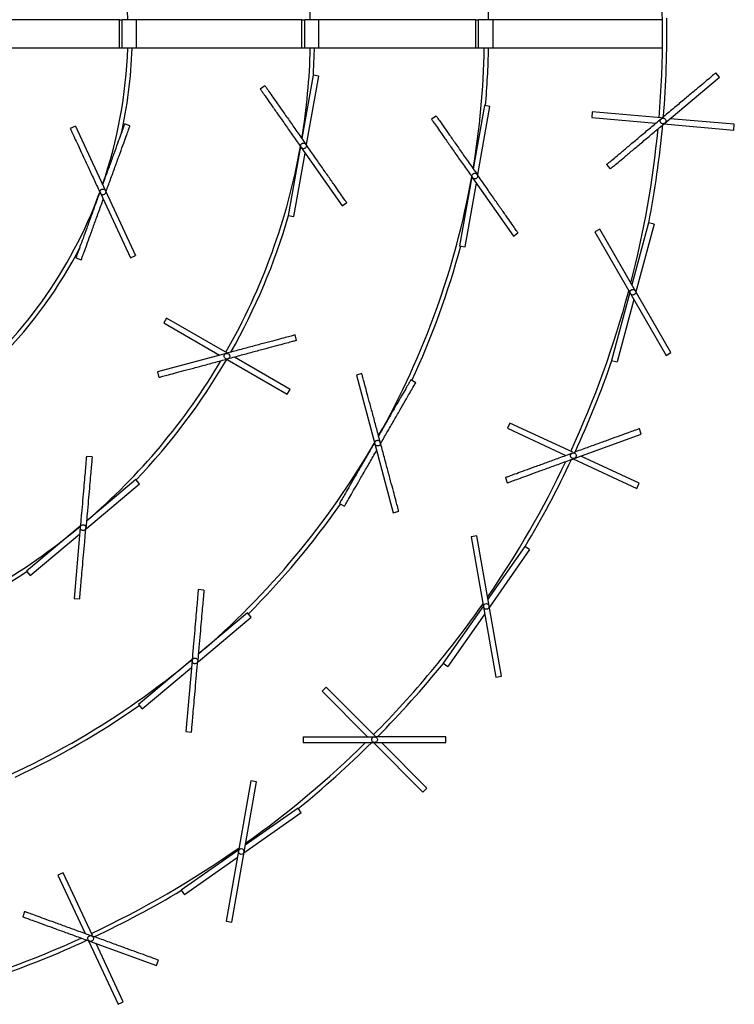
# Model space of a CAD drawing. Header units: millimetres. Extents: x 563 to 2726, y 490 to 2880.
# Tile 5 of 32: x 1059 to 1310, y 523 to 869. Entities that reach past the tile are written whole.
import ezdxf

# ---------------------------------------------------------------- set-up
doc = ezdxf.new("R2010")
doc.units = ezdxf.units.MM

msp = doc.modelspace()

# ---------------------------------------------------------------- linework, layer by layer
at = {"color": 7, "linetype": 'Continuous', "lineweight": 25}
for p, q in [((1094.43, 868.6), (1037.93, 868.6)), ((1094.43, 858.6), (1094.43, 868.6)), ((1094.43, 868.6), (1095.43, 868.6)), ((1095.43, 858.6), (1095.43, 868.6)), ((1100.43, 868.6), (1095.43, 868.6)), ((1100.43, 858.6), (1100.43, 868.6)), ((1158.43, 868.6), (1100.43, 868.6)), ((1158.43, 858.6), (1158.43, 868.6)), ((1158.43, 868.6), (1159.43, 868.6)), ((1159.43, 858.6), (1159.43, 868.6)), ((1164.43, 868.6), (1159.43, 868.6)), ((1164.43, 858.6), (1164.43, 868.6)), ((1219.43, 868.6), (1164.43, 868.6)), ((1219.43, 858.6), (1219.43, 868.6)), ((1219.43, 868.6), (1220.43, 868.6)), ((1220.43, 858.6), (1220.43, 868.6)), ((1225.43, 868.6), (1220.43, 868.6)), ((1225.43, 868.6), (1225.43, 858.6)), ((1284.89, 868.6), (1225.43, 868.6)), ((1094.43, 858.6), (1037.93, 858.6)), ((1095.43, 858.6), (1094.43, 858.6)), ((1100.43, 858.6), (1095.43, 858.6)), ((1158.43, 858.6), (1100.43, 858.6)), ((1159.43, 858.6), (1158.43, 858.6)), ((1164.43, 858.6), (1159.43, 858.6)), ((1219.43, 858.6), (1164.43, 858.6)), ((1220.43, 858.6), (1219.43, 858.6)), ((1225.43, 858.6), (1220.43, 858.6)), ((1284.89, 858.6), (1225.43, 858.6)), ((1304.89, 848.4), (1303.6, 849.94)), ((1162.35, 849.15), (1158.43, 826.92)), ((1160.1, 824.88), (1164.32, 848.81)), ((1164.32, 848.81), (1162.35, 849.15)), ((1285.74, 832.33), (1304.89, 848.4)), ((1145.47, 845.41), (1143.83, 844.26)), ((1222.42, 838.56), (1218.5, 816.32)), ((1220.17, 814.28), (1224.39, 838.21)), ((1224.39, 838.21), (1222.42, 838.56)), ((1260.28, 836.27), (1260.1, 834.28)), ((1284.48, 834.16), (1260.28, 836.27)), ((1205.55, 834.82), (1203.91, 833.67)), ((1260.1, 834.28), (1282.6, 832.31)), ((1310.09, 831.92), (1287.59, 833.89)), ((1079, 831.28), (1077.18, 830.43)), ((1079, 831.28), (1079, 831.28)), ((1079, 831.28), (1089.56, 808.62)), ((1098.15, 831.35), (1096.27, 832.03)), ((1098.15, 831.35), (1098.15, 831.35)), ((1285.42, 832.07), (1309.91, 829.92)), ((1309.91, 829.92), (1310.09, 831.92)), ((1157.94, 824.13), (1153.67, 799.91)), ((1155.64, 799.57), (1159.56, 821.81)), ((1158.17, 823.79), (1172.51, 803.31)), ((1265.3, 817.8), (1266.59, 816.26)), ((1218.01, 813.53), (1213.74, 789.32)), ((1218.25, 813.19), (1232.59, 792.71)), ((1089.56, 808.62), (1100.13, 785.96)), ((1215.71, 788.97), (1219.63, 811.22)), ((1087.75, 807.77), (1098.32, 785.12)), ((1172.51, 803.31), (1174.15, 804.45)), ((1153.67, 799.91), (1155.64, 799.57)), ((1262.87, 795.17), (1261.13, 794.17)), ((1261.13, 794.17), (1286.13, 750.87)), ((1287.87, 751.87), (1262.87, 795.17)), ((1280, 797.42), (1274.16, 775.61)), ((1281.94, 796.91), (1275.57, 773.16)), ((1281.94, 796.91), (1280, 797.42)), ((1232.59, 792.71), (1234.22, 793.86)), ((1213.74, 789.32), (1215.71, 788.97)), ((1079.17, 785.05), (1081.05, 784.36)), ((1098.32, 785.12), (1100.13, 785.96)), ((1273.43, 772.88), (1267.06, 749.13)), ((1274.84, 770.43), (1269, 748.61)), ((1111, 763.97), (1110, 762.24)), ((1132.29, 751.68), (1111, 763.97)), ((1110, 762.24), (1129.56, 750.94)), ((1156.55, 756.11), (1156.04, 758.04)), ((1131.89, 751.57), (1107.74, 745.1)), ((1132.25, 749.39), (1153.3, 737.24)), ((1154.3, 738.97), (1134.75, 750.26)), ((1286.13, 750.87), (1287.87, 751.87)), ((1267.06, 749.13), (1269, 748.61)), ((1107.74, 745.1), (1108.26, 743.17)), ((1179.47, 744.51), (1177.54, 743.99)), ((1177.54, 743.99), (1184.01, 719.84)), ((1153.3, 737.24), (1154.3, 738.97)), ((1198.34, 741.25), (1196.61, 742.25)), ((1198.35, 741.25), (1198.34, 741.25)), ((1231.4, 727.16), (1230.55, 725.35)), ((1230.55, 725.35), (1251.02, 715.8)), ((1253.42, 716.89), (1231.4, 727.16)), ((1277.47, 723.3), (1276.78, 725.18)), ((1253.98, 714.75), (1277.47, 723.3)), ((1184.01, 719.84), (1190.48, 695.7)), ((1084.87, 715.3), (1082.88, 715.47)), ((1276.71, 706.03), (1256.24, 715.57)), ((1253.59, 714.61), (1275.87, 704.22)), ((1229.8, 708.08), (1230.48, 706.2)), ((1082.88, 690.16), (1101.49, 705.78)), ((1100.2, 707.31), (1082.91, 692.8)), ((1101.49, 705.78), (1100.2, 707.31)), ((1275.87, 704.22), (1276.71, 706.03)), ((1171.61, 698.95), (1173.34, 697.95)), ((1190.48, 695.7), (1192.41, 696.21)), ((1080.73, 690.98), (1061.9, 675.17)), ((1063.19, 673.64), (1080.49, 688.16)), ((1080.7, 690.56), (1078.52, 665.66)), ((1219.77, 687.65), (1217.8, 687.3)), ((1217.8, 687.3), (1226.49, 638.06)), ((1228.46, 638.41), (1219.77, 687.65)), ((1236.65, 683.9), (1223.69, 665.4)), ((1238.29, 682.76), (1236.65, 683.9)), ((1238.29, 682.76), (1224.19, 662.62)), ((1061.9, 675.17), (1063.19, 673.64)), ((1124.08, 668.57), (1122.09, 668.74)), ((1078.52, 665.66), (1080.51, 665.49)), ((1222.07, 663.09), (1207.97, 642.95)), ((1139.41, 660.58), (1122.11, 646.07)), ((1140.7, 659.05), (1139.41, 660.58)), ((1222.56, 660.3), (1209.61, 641.8)), ((1122.09, 643.43), (1140.7, 659.05)), ((1119.94, 644.25), (1101.11, 628.45)), ((1119.91, 643.84), (1117.73, 618.93)), ((1207.97, 642.95), (1209.61, 641.8)), ((1102.4, 626.91), (1119.7, 641.43)), ((1226.49, 638.06), (1228.46, 638.41)), ((1166.94, 634.5), (1165.53, 633.09)), ((1165.53, 633.09), (1181.5, 617.12)), ((1184.12, 617.33), (1166.94, 634.5)), ((1101.11, 628.45), (1102.4, 626.91)), ((1117.73, 618.93), (1119.72, 618.76)), ((1158.91, 617.12), (1158.91, 615.12)), ((1183.5, 615.12), (1200.88, 597.73)), ((1183.91, 615.12), (1208.91, 615.12)), ((1202.3, 599.15), (1186.33, 615.12)), ((1208.91, 615.12), (1208.91, 617.12)), ((1140.53, 601.69), (1131.85, 552.45)), ((1133.82, 552.11), (1142.5, 601.35)), ((1142.5, 601.35), (1140.53, 601.69)), ((1200.88, 597.73), (1202.3, 599.15)), ((1157.08, 592.06), (1138.58, 579.1)), ((1158.23, 590.42), (1157.08, 592.06)), ((1158.23, 590.42), (1138.09, 576.32)), ((1136.27, 577.48), (1116.13, 563.38)), ((1135.77, 574.7), (1117.27, 561.74)), ((1074.68, 569.48), (1072.87, 568.63)), ((1072.87, 568.63), (1082.42, 548.16)), ((1084.95, 547.45), (1074.68, 569.48)), ((1116.13, 563.38), (1117.27, 561.74)), ((1061.19, 555.89), (1060.51, 554.01)), ((1131.85, 552.45), (1133.82, 552.11)), ((1083.61, 545.6), (1094, 523.32)), ((1084, 545.46), (1107.49, 536.91)), ((1095.81, 524.16), (1086.27, 544.63)), ((1107.49, 536.91), (1108.18, 538.79)), ((1094, 523.32), (1095.81, 524.16))]:
    msp.add_line(p, q, dxfattribs=at)
at = {"color": 7, "linetype": 'Continuous', "lineweight": 25, "flags": 128}
msp.add_lwpolyline([(1162.46, 849.13), (1162.53, 850.19), (1162.87, 858.6)], dxfattribs=at)
at = {"color": 7, "linetype": 'Continuous', "lineweight": 25}
for centre in [(1274.5, 773.02), (1223.13, 662.85), (1137.18, 576.9)]:
    msp.add_circle(centre, 1, dxfattribs=at)
for radius, start, end in [(161, 1.7797, 19.8528), (225, 1.2733, 9.3819), (348.5, 355.1644, 5.0141), (287.5, 0.9965, 5.0115), (350, 355.231, 0.904), (161, 340.8681, 358.2203), (162.5, 347.3288, 358.2368), (225, 350.6181, 358.7267), (286, 350.4857, 358.9983), (287.5, 354.9885, 359.0035), (348.5, 345.4811, 354.5189), (350, 349.096, 354.768), (225, 330.2546, 349.8946), (286, 330.4993, 349.9171), (161, 308.8657, 339.7713), (226.5, 330.4822, 343.6631), (162.5, 315.791, 332.603), (287.5, 334.9885, 345.0115), (348.5, 335.1644, 345.0141), (226.5, 316.3369, 329.747), (225, 310.6181, 329.3819), (350, 335.231, 340.904), (286, 310.4857, 329.8692), (348.5, 325.4811, 334.5189), (350, 329.096, 334.768), (287.5, 314.9885, 325.0115), (225, 290.2546, 309.8946), (226.5, 290.4822, 303.6631), (348.5, 315.1644, 325.0141), (286, 290.4969, 309.9171), (350, 315.231, 320.904), (287.5, 294.9885, 305.0115), (348.5, 305.4811, 314.5189), (350, 309.096, 314.768), (348.5, 295.1644, 305.0141), (350, 295.231, 300.904), (348.5, 285.4811, 294.5189), (350, 289.096, 294.768)]:
    msp.add_arc((936.43, 863.6), radius, start, end, dxfattribs=at)
for points in [[(1303.6, 849.94), (1303.53, 849.88), (1303.39, 849.76), (1302.25, 848.8), (1300.48, 847.31), (1298.08, 845.3), (1295.16, 842.85), (1291.83, 840.05), (1288.21, 837.02), (1285.7, 834.92), (1284.45, 833.87)], [(1143.83, 844.26), (1143.89, 844.19), (1143.99, 844.04), (1144.85, 842.82), (1146.17, 840.93), (1147.97, 838.36), (1150.16, 835.24), (1152.65, 831.67), (1155.36, 827.81), (1157.24, 825.13), (1158.17, 823.79)], [(1145.47, 845.41), (1145.53, 845.34), (1145.63, 845.18), (1146.49, 843.97), (1147.81, 842.07), (1149.61, 839.51), (1151.79, 836.38), (1154.29, 832.82), (1157, 828.95), (1158.87, 826.27), (1159.81, 824.93)], [(1203.91, 833.67), (1203.96, 833.6), (1204.07, 833.44), (1204.92, 832.23), (1206.25, 830.33), (1208.04, 827.77), (1210.23, 824.64), (1212.72, 821.08), (1215.43, 817.21), (1217.31, 814.53), (1218.25, 813.19)], [(1205.55, 834.82), (1205.6, 834.74), (1205.71, 834.59), (1206.56, 833.37), (1207.88, 831.48), (1209.68, 828.91), (1211.87, 825.79), (1214.36, 822.23), (1217.07, 818.36), (1218.95, 815.68), (1219.89, 814.34)], [(1265.3, 817.8), (1265.37, 817.86), (1265.51, 817.98), (1266.65, 818.93), (1268.42, 820.42), (1270.82, 822.43), (1273.74, 824.88), (1277.08, 827.68), (1280.69, 830.71), (1283.2, 832.81), (1284.45, 833.87)], [(1266.59, 816.26), (1266.66, 816.32), (1266.8, 816.44), (1267.94, 817.4), (1269.71, 818.88), (1272.11, 820.9), (1275.03, 823.35), (1278.36, 826.14), (1281.98, 829.18), (1284.48, 831.28), (1285.74, 832.33)], [(1077.18, 830.43), (1077.22, 830.35), (1077.3, 830.18), (1077.93, 828.83), (1078.91, 826.74), (1080.23, 823.9), (1081.84, 820.44), (1083.68, 816.5), (1085.68, 812.22), (1087.06, 809.26), (1087.75, 807.77)], [(1174.15, 804.45), (1174.1, 804.53), (1173.99, 804.68), (1173.14, 805.9), (1171.81, 807.79), (1170.02, 810.36), (1167.83, 813.48), (1165.33, 817.05), (1162.63, 820.91), (1160.75, 823.59), (1159.81, 824.93)], [(1234.22, 793.86), (1234.17, 793.94), (1234.06, 794.09), (1233.21, 795.31), (1231.89, 797.2), (1230.09, 799.77), (1227.9, 802.89), (1225.41, 806.45), (1222.7, 810.32), (1220.82, 813), (1219.89, 814.34)], [(1156.04, 758.04), (1155.95, 758.02), (1155.77, 757.97), (1154.33, 757.58), (1152.1, 756.99), (1149.07, 756.17), (1145.39, 755.19), (1141.19, 754.06), (1136.63, 752.84), (1133.47, 751.99), (1131.89, 751.57)], [(1156.55, 756.11), (1156.46, 756.08), (1156.29, 756.04), (1154.85, 755.65), (1152.62, 755.05), (1149.59, 754.24), (1145.91, 753.26), (1141.71, 752.13), (1137.15, 750.91), (1133.99, 750.06), (1132.41, 749.64)], [(1108.26, 743.17), (1108.35, 743.19), (1108.53, 743.24), (1109.96, 743.62), (1112.2, 744.22), (1115.22, 745.03), (1118.9, 746.02), (1123.11, 747.15), (1127.67, 748.37), (1130.83, 749.21), (1132.41, 749.64)], [(1185.94, 720.36), (1185.52, 721.94), (1184.67, 725.1), (1183.45, 729.66), (1182.32, 733.87), (1181.34, 737.55), (1180.53, 740.57), (1179.93, 742.81), (1179.54, 744.24), (1179.49, 744.42), (1179.47, 744.51)], [(1276.78, 725.18), (1276.7, 725.15), (1276.52, 725.08), (1275.12, 724.57), (1272.95, 723.78), (1270.01, 722.71), (1266.43, 721.41), (1262.34, 719.92), (1257.9, 718.31), (1254.83, 717.19), (1253.29, 716.63)], [(1192.41, 696.21), (1192.39, 696.3), (1192.34, 696.48), (1191.95, 697.92), (1191.36, 700.15), (1190.55, 703.18), (1189.56, 706.86), (1188.43, 711.06), (1187.21, 715.62), (1186.36, 718.78), (1185.94, 720.36)], [(1082.88, 715.47), (1082.87, 715.38), (1082.85, 715.19), (1082.72, 713.71), (1082.52, 711.41), (1082.25, 708.29), (1081.92, 704.49), (1081.54, 700.16), (1081.13, 695.45), (1080.84, 692.19), (1080.7, 690.56)], [(1084.87, 715.3), (1084.86, 715.2), (1084.85, 715.02), (1084.72, 713.54), (1084.52, 711.23), (1084.24, 708.11), (1083.91, 704.32), (1083.53, 699.98), (1083.12, 695.28), (1082.83, 692.02), (1082.69, 690.39)], [(1229.8, 708.08), (1229.89, 708.11), (1230.06, 708.17), (1231.46, 708.68), (1233.63, 709.47), (1236.57, 710.54), (1240.16, 711.85), (1244.24, 713.33), (1248.68, 714.95), (1251.75, 716.07), (1253.29, 716.63)], [(1230.48, 706.2), (1230.57, 706.23), (1230.75, 706.29), (1232.14, 706.8), (1234.31, 707.59), (1237.26, 708.66), (1240.84, 709.97), (1244.93, 711.45), (1249.36, 713.07), (1252.44, 714.19), (1253.98, 714.75)], [(1080.51, 665.49), (1080.52, 665.58), (1080.54, 665.76), (1080.67, 667.24), (1080.87, 669.55), (1081.14, 672.67), (1081.47, 676.46), (1081.85, 680.8), (1082.26, 685.5), (1082.55, 688.76), (1082.69, 690.39)], [(1122.09, 668.74), (1122.08, 668.65), (1122.06, 668.46), (1121.93, 666.98), (1121.73, 664.68), (1121.46, 661.56), (1121.13, 657.76), (1120.75, 653.43), (1120.34, 648.73), (1120.05, 645.47), (1119.91, 643.84)], [(1124.08, 668.57), (1124.07, 668.47), (1124.06, 668.29), (1123.93, 666.81), (1123.73, 664.51), (1123.45, 661.38), (1123.12, 657.59), (1122.74, 653.25), (1122.33, 648.55), (1122.04, 645.29), (1121.9, 643.66)], [(1119.72, 618.76), (1119.73, 618.85), (1119.75, 619.04), (1119.88, 620.52), (1120.08, 622.82), (1120.35, 625.94), (1120.68, 629.74), (1121.06, 634.07), (1121.47, 638.77), (1121.76, 642.03), (1121.9, 643.66)], [(1158.91, 617.12), (1159.01, 617.12), (1159.19, 617.12), (1160.68, 617.12), (1162.99, 617.12), (1166.12, 617.12), (1169.93, 617.12), (1174.28, 617.12), (1179, 617.12), (1182.28, 617.12), (1183.91, 617.12)], [(1158.91, 615.12), (1159.01, 615.12), (1159.19, 615.12), (1160.68, 615.12), (1162.99, 615.12), (1166.12, 615.12), (1169.93, 615.12), (1174.28, 615.12), (1179, 615.12), (1182.28, 615.12), (1183.91, 615.12)], [(1208.91, 617.12), (1208.82, 617.12), (1208.63, 617.12), (1207.15, 617.12), (1204.84, 617.12), (1201.7, 617.12), (1197.89, 617.12), (1193.54, 617.12), (1188.82, 617.12), (1185.55, 617.12), (1183.91, 617.12)], [(1060.51, 554.01), (1060.6, 553.98), (1060.77, 553.91), (1062.17, 553.4), (1064.34, 552.61), (1067.28, 551.54), (1070.86, 550.24), (1074.95, 548.75), (1079.39, 547.14), (1082.46, 546.02), (1084, 545.46)], [(1061.19, 555.89), (1061.28, 555.85), (1061.45, 555.79), (1062.85, 555.28), (1065.02, 554.49), (1067.97, 553.42), (1071.55, 552.12), (1075.64, 550.63), (1080.07, 549.01), (1083.15, 547.9), (1084.68, 547.34)], [(1108.18, 538.79), (1108.09, 538.82), (1107.91, 538.88), (1106.52, 539.39), (1104.35, 540.18), (1101.4, 541.25), (1097.82, 542.55), (1093.73, 544.04), (1089.3, 545.66), (1086.22, 546.78), (1084.68, 547.34)]]:
    msp.add_open_spline(points, degree=3, dxfattribs=at)
for points, knots in [([(1285.01, 832.1), (1284.91, 832.12), (1284.72, 832.15), (1284.46, 832.31), (1284.26, 832.53), (1284.13, 832.79), (1284.08, 833.09), (1284.12, 833.38), (1284.24, 833.66), (1284.38, 833.8), (1284.45, 833.87)], [0, 0, 0, 0, 0.125428, 0.250492, 0.375331, 0.500131, 0.625278, 0.750018, 0.874997, 1, 1, 1, 1]), ([(1284.45, 833.87), (1284.56, 833.94), (1284.78, 834.08), (1285.18, 834.12), (1285.57, 834.01), (1285.88, 833.76), (1286.07, 833.41), (1286.12, 833.01), (1286.01, 832.62), (1285.83, 832.43), (1285.74, 832.33)], [0, 0, 0, 0, 0.12494, 0.249888, 0.374897, 0.500019, 0.625117, 0.75011, 0.875055, 1, 1, 1, 1]), ([(1285.74, 832.33), (1285.63, 832.26), (1285.41, 832.11), (1285.14, 832.11), (1285.01, 832.1)], [0, 0, 0, 0, 0.499777, 1, 1, 1, 1]), ([(1096.27, 832.03), (1096.24, 831.94), (1096.17, 831.77), (1095.66, 830.37), (1094.87, 828.2), (1093.8, 825.26), (1092.5, 821.68), (1091.01, 817.58), (1089.66, 813.89), (1088.82, 811.58), (1088.54, 810.81)], [0, 0, 0, 0, 0.133244, 0.266489, 0.399733, 0.532978, 0.666222, 0.799466, 0.932711, 1, 1, 1, 1]), ([(1089.74, 808.24), (1090.25, 809.65), (1091.32, 812.59), (1092.89, 816.9), (1094.38, 820.99), (1095.68, 824.57), (1096.75, 827.52), (1097.54, 829.69), (1098.05, 831.08), (1098.11, 831.26), (1098.15, 831.35)], [0, 0, 0, 0, 0.115611, 0.241953, 0.368294, 0.494635, 0.620976, 0.747318, 0.873659, 1, 1, 1, 1]), ([(1158.01, 824.53), (1158.03, 824.63), (1158.08, 824.82), (1158.26, 825.06), (1158.5, 825.24), (1158.77, 825.35), (1159.07, 825.37), (1159.36, 825.3), (1159.62, 825.16), (1159.75, 825.01), (1159.81, 824.93)], [0, 0, 0, 0, 0.125428, 0.250492, 0.375331, 0.500131, 0.625278, 0.750018, 0.874997, 1, 1, 1, 1]), ([(1158.17, 823.79), (1158.11, 823.9), (1157.98, 824.13), (1158, 824.4), (1158.01, 824.53)], [0, 0, 0, 0, 0.499777, 1, 1, 1, 1]), ([(1159.81, 824.93), (1159.87, 824.82), (1160, 824.59), (1160, 824.18), (1159.86, 823.81), (1159.58, 823.52), (1159.21, 823.36), (1158.82, 823.35), (1158.44, 823.49), (1158.26, 823.69), (1158.17, 823.79)], [0, 0, 0, 0, 0.12494, 0.249888, 0.374897, 0.500019, 0.625117, 0.75011, 0.875055, 1, 1, 1, 1]), ([(1218.25, 813.19), (1218.18, 813.31), (1218.05, 813.54), (1218.07, 813.81), (1218.08, 813.94)], [0, 0, 0, 0, 0.499777, 1, 1, 1, 1]), ([(1218.08, 813.94), (1218.11, 814.04), (1218.16, 814.23), (1218.33, 814.47), (1218.57, 814.65), (1218.85, 814.76), (1219.14, 814.78), (1219.43, 814.71), (1219.69, 814.57), (1219.82, 814.42), (1219.89, 814.34)], [0, 0, 0, 0, 0.125428, 0.250492, 0.375331, 0.500131, 0.625278, 0.750018, 0.874997, 1, 1, 1, 1]), ([(1219.89, 814.34), (1219.95, 814.22), (1220.07, 813.99), (1220.07, 813.59), (1219.93, 813.22), (1219.65, 812.93), (1219.29, 812.76), (1218.89, 812.76), (1218.51, 812.9), (1218.33, 813.09), (1218.25, 813.19)], [0, 0, 0, 0, 0.12494, 0.249888, 0.374897, 0.500019, 0.625117, 0.75011, 0.875055, 1, 1, 1, 1]), ([(1087.57, 808.15), (1087.06, 806.74), (1085.99, 803.8), (1084.42, 799.49), (1082.94, 795.4), (1081.63, 791.82), (1080.56, 788.88), (1079.77, 786.71), (1079.26, 785.31), (1079.2, 785.13), (1079.17, 785.05)], [0, 0, 0, 0, 0.1156114, 0.2419526, 0.3682938, 0.4946351, 0.6209763, 0.7473175, 0.8736588, 1, 1, 1, 1]), ([(1087.75, 807.77), (1087.71, 807.9), (1087.62, 808.15), (1087.68, 808.41), (1087.72, 808.54)], [0, 0, 0, 0, 0.499777, 1, 1, 1, 1]), ([(1087.72, 808.54), (1087.76, 808.63), (1087.84, 808.81), (1088.06, 809.02), (1088.32, 809.15), (1088.61, 809.21), (1088.91, 809.18), (1089.18, 809.06), (1089.41, 808.87), (1089.51, 808.7), (1089.56, 808.62)], [0, 0, 0, 0, 0.125428, 0.250492, 0.375331, 0.500131, 0.625278, 0.750018, 0.874997, 1, 1, 1, 1]), ([(1089.56, 808.62), (1089.6, 808.49), (1089.69, 808.24), (1089.62, 807.85), (1089.41, 807.5), (1089.09, 807.27), (1088.7, 807.17), (1088.31, 807.23), (1087.96, 807.44), (1087.82, 807.66), (1087.75, 807.77)], [0, 0, 0, 0, 0.12494, 0.249888, 0.374897, 0.500019, 0.625117, 0.75011, 0.875055, 1, 1, 1, 1]), ([(1081.05, 784.36), (1081.08, 784.45), (1081.14, 784.62), (1081.65, 786.02), (1082.44, 788.19), (1083.51, 791.14), (1084.81, 794.72), (1086.3, 798.81), (1087.65, 802.5), (1088.49, 804.81), (1088.77, 805.59)], [0, 0, 0, 0, 0.133244, 0.266489, 0.399733, 0.532978, 0.666222, 0.799466, 0.932711, 1, 1, 1, 1]), ([(1132.41, 749.64), (1132.28, 749.62), (1132.02, 749.58), (1131.63, 749.72), (1131.33, 749.98), (1131.16, 750.34), (1131.13, 750.74), (1131.26, 751.12), (1131.52, 751.42), (1131.77, 751.52), (1131.89, 751.57)], [0, 0, 0, 0, 0.12494, 0.249888, 0.374897, 0.500019, 0.625117, 0.75011, 0.875055, 1, 1, 1, 1]), ([(1131.89, 751.57), (1132.02, 751.59), (1132.28, 751.63), (1132.53, 751.52), (1132.65, 751.47)], [0, 0, 0, 0, 0.4997769, 1, 1, 1, 1]), ([(1132.65, 751.47), (1132.73, 751.41), (1132.89, 751.3), (1133.06, 751.05), (1133.15, 750.77), (1133.15, 750.47), (1133.07, 750.18), (1132.91, 749.94), (1132.68, 749.74), (1132.5, 749.67), (1132.41, 749.64)], [0, 0, 0, 0, 0.125428, 0.250492, 0.375331, 0.500131, 0.625278, 0.750018, 0.874997, 1, 1, 1, 1]), ([(1196.61, 742.25), (1196.56, 742.17), (1196.47, 742.01), (1195.73, 740.73), (1194.57, 738.72), (1193, 736.01), (1191.1, 732.71), (1188.92, 728.94), (1186.96, 725.54), (1185.73, 723.41), (1185.32, 722.69)], [0, 0, 0, 0, 0.133244, 0.266489, 0.399733, 0.532978, 0.666222, 0.799466, 0.932711, 1, 1, 1, 1]), ([(1186.05, 719.96), (1186.8, 721.26), (1188.36, 723.97), (1190.66, 727.94), (1192.83, 731.71), (1194.74, 735.01), (1196.3, 737.72), (1197.46, 739.73), (1198.2, 741.01), (1198.29, 741.17), (1198.34, 741.25)], [0, 0, 0, 0, 0.115611, 0.241953, 0.368294, 0.494635, 0.620976, 0.747318, 0.873659, 1, 1, 1, 1]), ([(1183.9, 720.25), (1183.15, 718.95), (1181.59, 716.24), (1179.3, 712.27), (1177.12, 708.5), (1175.21, 705.2), (1173.65, 702.48), (1172.49, 700.48), (1171.75, 699.19), (1171.66, 699.03), (1171.61, 698.95)], [0, 0, 0, 0, 0.115611, 0.241953, 0.368294, 0.494635, 0.620976, 0.747318, 0.873659, 1, 1, 1, 1]), ([(1184.01, 719.84), (1183.99, 719.98), (1183.95, 720.24), (1184.06, 720.48), (1184.11, 720.6)], [0, 0, 0, 0, 0.4997769, 1, 1, 1, 1]), ([(1185.94, 720.36), (1185.96, 720.23), (1186, 719.97), (1185.86, 719.59), (1185.6, 719.29), (1185.24, 719.11), (1184.84, 719.09), (1184.46, 719.22), (1184.15, 719.48), (1184.06, 719.72), (1184.01, 719.84)], [0, 0, 0, 0, 0.12494, 0.249888, 0.374897, 0.500019, 0.625117, 0.75011, 0.875055, 1, 1, 1, 1]), ([(1184.11, 720.6), (1184.17, 720.68), (1184.28, 720.85), (1184.53, 721.01), (1184.81, 721.1), (1185.11, 721.11), (1185.39, 721.03), (1185.64, 720.87), (1185.84, 720.64), (1185.91, 720.46), (1185.94, 720.36)], [0, 0, 0, 0, 0.125428, 0.250492, 0.375331, 0.500131, 0.625278, 0.750018, 0.874997, 1, 1, 1, 1]), ([(1173.34, 697.95), (1173.39, 698.03), (1173.48, 698.19), (1174.22, 699.48), (1175.38, 701.48), (1176.95, 704.2), (1178.85, 707.5), (1181.03, 711.27), (1182.99, 714.67), (1184.22, 716.8), (1184.63, 717.51)], [0, 0, 0, 0, 0.133244, 0.266489, 0.399733, 0.532978, 0.666222, 0.799466, 0.932711, 1, 1, 1, 1]), ([(1253.21, 714.78), (1253.13, 714.83), (1252.95, 714.93), (1252.77, 715.16), (1252.65, 715.44), (1252.62, 715.73), (1252.68, 716.02), (1252.82, 716.29), (1253.02, 716.5), (1253.2, 716.59), (1253.29, 716.63)], [0, 0, 0, 0, 0.125428, 0.250492, 0.375331, 0.500131, 0.625278, 0.750018, 0.874997, 1, 1, 1, 1]), ([(1253.98, 714.75), (1253.85, 714.72), (1253.59, 714.65), (1253.34, 714.74), (1253.21, 714.78)], [0, 0, 0, 0, 0.499777, 1, 1, 1, 1]), ([(1253.29, 716.63), (1253.42, 716.66), (1253.68, 716.72), (1254.07, 716.62), (1254.39, 716.38), (1254.6, 716.04), (1254.66, 715.64), (1254.56, 715.26), (1254.33, 714.92), (1254.09, 714.81), (1253.98, 714.75)], [0, 0, 0, 0, 0.12494, 0.249888, 0.374897, 0.500019, 0.625117, 0.75011, 0.875055, 1, 1, 1, 1]), ([(1080.7, 690.56), (1080.73, 690.7), (1080.78, 690.96), (1080.96, 691.15), (1081.05, 691.24)], [0, 0, 0, 0, 0.499777, 1, 1, 1, 1]), ([(1081.05, 691.24), (1081.13, 691.3), (1081.3, 691.41), (1081.59, 691.49), (1081.88, 691.47), (1082.17, 691.38), (1082.41, 691.2), (1082.58, 690.97), (1082.69, 690.69), (1082.69, 690.49), (1082.69, 690.39)], [0, 0, 0, 0, 0.1254285, 0.250492, 0.3753306, 0.5001314, 0.6252781, 0.7500183, 0.8749968, 1, 1, 1, 1]), ([(1082.69, 690.39), (1082.67, 690.26), (1082.61, 690), (1082.35, 689.69), (1082.01, 689.5), (1081.61, 689.46), (1081.22, 689.57), (1080.91, 689.82), (1080.71, 690.17), (1080.7, 690.43), (1080.7, 690.56)], [0, 0, 0, 0, 0.12494, 0.249888, 0.374897, 0.500019, 0.625117, 0.75011, 0.875055, 1, 1, 1, 1]), ([(1119.91, 643.84), (1119.94, 643.97), (1119.99, 644.23), (1120.17, 644.42), (1120.26, 644.52)], [0, 0, 0, 0, 0.499777, 1, 1, 1, 1]), ([(1121.9, 643.66), (1121.88, 643.53), (1121.82, 643.27), (1121.56, 642.96), (1121.22, 642.77), (1120.82, 642.73), (1120.43, 642.84), (1120.12, 643.09), (1119.92, 643.44), (1119.91, 643.7), (1119.91, 643.84)], [0, 0, 0, 0, 0.12494, 0.249888, 0.374897, 0.500019, 0.625117, 0.75011, 0.875055, 1, 1, 1, 1]), ([(1120.26, 644.52), (1120.34, 644.57), (1120.51, 644.69), (1120.8, 644.76), (1121.09, 644.75), (1121.38, 644.65), (1121.62, 644.47), (1121.8, 644.24), (1121.9, 643.96), (1121.9, 643.76), (1121.9, 643.66)], [0, 0, 0, 0, 0.125428, 0.250492, 0.375331, 0.500131, 0.625278, 0.750018, 0.874997, 1, 1, 1, 1]), ([(1183.21, 615.41), (1183.14, 615.48), (1183.02, 615.64), (1182.92, 615.92), (1182.9, 616.22), (1182.98, 616.51), (1183.13, 616.76), (1183.35, 616.96), (1183.62, 617.09), (1183.82, 617.11), (1183.91, 617.12)], [0, 0, 0, 0, 0.125428, 0.250492, 0.375331, 0.500131, 0.625278, 0.750018, 0.874997, 1, 1, 1, 1]), ([(1183.91, 615.12), (1183.78, 615.13), (1183.52, 615.16), (1183.31, 615.33), (1183.21, 615.41)], [0, 0, 0, 0, 0.499777, 1, 1, 1, 1]), ([(1183.91, 617.12), (1184.04, 617.1), (1184.31, 617.07), (1184.64, 616.84), (1184.86, 616.51), (1184.94, 616.12), (1184.86, 615.72), (1184.64, 615.39), (1184.31, 615.16), (1184.04, 615.13), (1183.91, 615.12)], [0, 0, 0, 0, 0.12494, 0.249888, 0.374897, 0.500019, 0.625117, 0.75011, 0.875055, 1, 1, 1, 1]), ([(1083.44, 545.97), (1083.4, 546.07), (1083.33, 546.25), (1083.34, 546.55), (1083.43, 546.84), (1083.59, 547.08), (1083.83, 547.27), (1084.1, 547.38), (1084.4, 547.41), (1084.59, 547.36), (1084.68, 547.34)], [0, 0, 0, 0, 0.125428, 0.250492, 0.375331, 0.500131, 0.625278, 0.750018, 0.874997, 1, 1, 1, 1]), ([(1084, 545.46), (1083.88, 545.51), (1083.64, 545.63), (1083.5, 545.86), (1083.44, 545.97)], [0, 0, 0, 0, 0.499777, 1, 1, 1, 1]), ([(1084.68, 547.34), (1084.8, 547.28), (1085.04, 547.16), (1085.27, 546.83), (1085.37, 546.44), (1085.31, 546.05), (1085.1, 545.7), (1084.78, 545.47), (1084.38, 545.36), (1084.13, 545.43), (1084, 545.46)], [0, 0, 0, 0, 0.12494, 0.249888, 0.374897, 0.500019, 0.625117, 0.75011, 0.875055, 1, 1, 1, 1])]:
    msp.add_open_spline(points, degree=3, knots=knots, dxfattribs=at)

doc.saveas('drawing.dxf')
